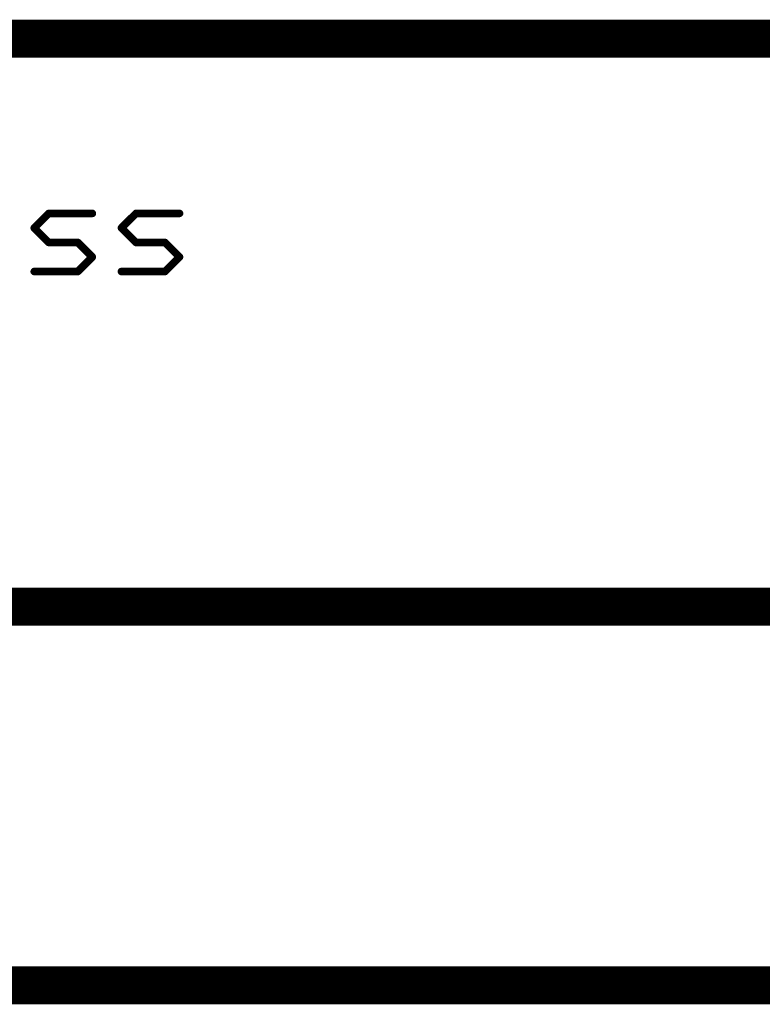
# Model space of a CAD drawing. Extents: x -1.6 to 9, y -2.8 to 5.2.
# Tile 52 of 197: x 5.87 to 6.262, y -2.81 to -2.29. Entities that reach past the tile are written whole.
import ezdxf

# ---------------------------------------------------------------- set-up
doc = ezdxf.new("R2010")
doc.units = 0
doc.layers.get('0').update_dxf_attribs({"linetype": 'CONTINUOUS'})
doc.layers.add('dfn6-15-57-c_document', color=1, linetype='CONTINUOUS')

# ---------------------------------------------------------------- blocks, each defined once
blk = doc.blocks.new('D32')
at = {"const_width": 0.001}
blk.add_lwpolyline([(-0.0005, 0, 1), (0.0005, 0, 1)], format="xyb", close=True, dxfattribs=at)
blk = doc.blocks.new('D34')
at = {"const_width": 0.002}
blk.add_lwpolyline([(-0.001, 0, 1), (0.001, 0, 1)], format="xyb", close=True, dxfattribs=at)

msp = doc.modelspace()

# ---------------------------------------------------------------- linework, layer by layer
at = {"layer": 'dfn6-15-57-c_document', "color": 1}
for points, const_width in [([(4.545, -2.3), (6.345, -2.3)], 0.02), ([(5.877733, -2.39998), (5.885406, -2.392307)], 0.004), ([(5.885406, -2.392307), (5.908425, -2.392307)], 0.004), ([(5.885406, -2.391307), (5.885406, -2.391307)], 0.002), ([(5.885406, -2.391307), (5.885406, -2.391307)], 0.002), ([(5.923772, -2.39998), (5.931445, -2.392307)], 0.004), ([(5.931445, -2.392307), (5.954465, -2.392307)], 0.004), ([(5.931445, -2.391307), (5.931445, -2.391307)], 0.002), ([(5.931445, -2.391307), (5.931445, -2.391307)], 0.002), ([(5.886113, -2.393014), (5.886113, -2.393014)], 0.002), ([(5.886113, -2.393014), (5.886113, -2.393014)], 0.002), ([(5.908425, -2.393307), (5.908425, -2.393307)], 0.002), ([(5.908425, -2.393307), (5.908425, -2.393307)], 0.002), ([(5.932152, -2.393014), (5.932152, -2.393014)], 0.002), ([(5.932152, -2.393014), (5.932152, -2.393014)], 0.002), ([(5.954465, -2.393307), (5.954465, -2.393307)], 0.002), ([(5.954465, -2.393307), (5.954465, -2.393307)], 0.002), ([(5.877733, -2.39998), (5.885406, -2.407654)], 0.004), ([(5.877026, -2.399273), (5.877026, -2.399273)], 0.002), ([(5.877026, -2.399273), (5.877026, -2.399273)], 0.002), ([(5.87844, -2.399273), (5.87844, -2.399273)], 0.002), ([(5.87844, -2.399273), (5.87844, -2.399273)], 0.002), ([(5.923772, -2.39998), (5.931445, -2.407654)], 0.004), ([(5.923065, -2.399273), (5.923065, -2.399273)], 0.002), ([(5.923065, -2.399273), (5.923065, -2.399273)], 0.002), ([(5.924479, -2.399273), (5.924479, -2.399273)], 0.002), ([(5.924479, -2.399273), (5.924479, -2.399273)], 0.002), ([(5.885406, -2.407654), (5.900752, -2.407654)], 0.004), ([(5.884699, -2.408361), (5.884699, -2.408361)], 0.002), ([(5.884699, -2.408361), (5.884699, -2.408361)], 0.002), ([(5.885406, -2.406654), (5.885406, -2.406654)], 0.002), ([(5.885406, -2.406654), (5.885406, -2.406654)], 0.002), ([(5.900752, -2.407654), (5.908425, -2.415327)], 0.004), ([(5.901459, -2.406947), (5.901459, -2.406947)], 0.002), ([(5.901459, -2.406947), (5.901459, -2.406947)], 0.002), ([(5.931445, -2.407654), (5.946791, -2.407654)], 0.004), ([(5.930738, -2.408361), (5.930738, -2.408361)], 0.002), ([(5.930738, -2.408361), (5.930738, -2.408361)], 0.002), ([(5.931445, -2.406654), (5.931445, -2.406654)], 0.002), ([(5.931445, -2.406654), (5.931445, -2.406654)], 0.002), ([(5.946791, -2.407654), (5.954465, -2.415327)], 0.004), ([(5.947499, -2.406947), (5.947499, -2.406947)], 0.002), ([(5.947499, -2.406947), (5.947499, -2.406947)], 0.002), ([(5.900752, -2.408654), (5.900752, -2.408654)], 0.002), ([(5.900752, -2.408654), (5.900752, -2.408654)], 0.002), ([(5.946791, -2.408654), (5.946791, -2.408654)], 0.002), ([(5.946791, -2.408654), (5.946791, -2.408654)], 0.002), ([(5.900752, -2.423), (5.908425, -2.415327)], 0.004), ([(5.907718, -2.416034), (5.907718, -2.416034)], 0.002), ([(5.907718, -2.416034), (5.907718, -2.416034)], 0.002), ([(5.909133, -2.416034), (5.909133, -2.416034)], 0.002), ([(5.909133, -2.416034), (5.909133, -2.416034)], 0.002), ([(5.946791, -2.423), (5.954465, -2.415327)], 0.004), ([(5.953758, -2.416034), (5.953758, -2.416034)], 0.002), ([(5.953758, -2.416034), (5.953758, -2.416034)], 0.002), ([(5.955172, -2.416034), (5.955172, -2.416034)], 0.002), ([(5.955172, -2.416034), (5.955172, -2.416034)], 0.002), ([(5.877733, -2.423), (5.900752, -2.423)], 0.004), ([(5.877733, -2.422), (5.877733, -2.422)], 0.002), ([(5.877733, -2.422), (5.877733, -2.422)], 0.002), ([(5.900045, -2.422293), (5.900045, -2.422293)], 0.002), ([(5.900045, -2.422293), (5.900045, -2.422293)], 0.002), ([(5.900752, -2.424), (5.900752, -2.424)], 0.002), ([(5.900752, -2.424), (5.900752, -2.424)], 0.002), ([(5.923772, -2.423), (5.946791, -2.423)], 0.004), ([(5.923772, -2.422), (5.923772, -2.422)], 0.002), ([(5.923772, -2.422), (5.923772, -2.422)], 0.002), ([(5.946084, -2.422293), (5.946084, -2.422293)], 0.002), ([(5.946084, -2.422293), (5.946084, -2.422293)], 0.002), ([(5.946791, -2.424), (5.946791, -2.424)], 0.002), ([(5.946791, -2.424), (5.946791, -2.424)], 0.002), ([(4.565, -2.6), (6.345, -2.6)], 0.02), ([(4.545, -2.8), (6.345, -2.8)], 0.02)]:
    msp.add_lwpolyline(points, dxfattribs=dict(at, const_width=const_width))
at = {"layer": 'dfn6-15-57-c_document', "color": 1, "const_width": 0.002}
for points in [[(5.885406, -2.391307, 1), (5.885406, -2.393307)], [(5.886113, -2.393014, 1), (5.884699, -2.3916)], [(5.908425, -2.393307, 1), (5.908425, -2.391307)], [(5.931445, -2.391307, 1), (5.931445, -2.393307)], [(5.932152, -2.393014, 1), (5.930738, -2.3916)], [(5.954465, -2.393307, 1), (5.954465, -2.391307)], [(5.877026, -2.399273, 1.000854), (5.87844, -2.400688)], [(5.87844, -2.399273, 0.999854), (5.877026, -2.400688)], [(5.923065, -2.399273, 1.000854), (5.924479, -2.400688)], [(5.924479, -2.399273, 0.999854), (5.923065, -2.400688)], [(5.885406, -2.406654, 1), (5.885406, -2.408654)], [(5.884699, -2.408361, 1), (5.886113, -2.406947)], [(5.901459, -2.406947, 1), (5.900045, -2.408361)], [(5.900752, -2.408654, 1), (5.900752, -2.406654)], [(5.931445, -2.406654, 1), (5.931445, -2.408654)], [(5.930738, -2.408361, 1), (5.932152, -2.406947)], [(5.947499, -2.406947, 1.000854), (5.946084, -2.408361)], [(5.946791, -2.408654, 1), (5.946791, -2.406654)], [(5.909133, -2.416034, 0.999854), (5.907718, -2.41462)], [(5.907718, -2.416034, 1.000854), (5.909133, -2.41462)], [(5.955172, -2.416034, 1), (5.953758, -2.41462)], [(5.953758, -2.416034, 1), (5.955172, -2.41462)], [(5.877733, -2.422, 1), (5.877733, -2.424)], [(5.900045, -2.422293, 1), (5.901459, -2.423707)], [(5.900752, -2.424, 1), (5.900752, -2.422)], [(5.923772, -2.422, 1), (5.923772, -2.424)], [(5.946084, -2.422293, 0.999854), (5.947499, -2.423707)], [(5.946791, -2.424, 1), (5.946791, -2.422)]]:
    msp.add_lwpolyline(points, format="xyb", dxfattribs=at)

# ---------------------------------------------------------------- block references
at = {"layer": 'dfn6-15-57-c_document'}
for name, p in [('D34', (5.885406, -2.392307)), ('D32', (5.884699, -2.3916)), ('D32', (5.885406, -2.391307)), ('D32', (5.885406, -2.391307)), ('D32', (5.885406, -2.391307)), ('D34', (5.908425, -2.392307)), ('D32', (5.908425, -2.391307)), ('D34', (5.931445, -2.392307)), ('D34', (5.931445, -2.392307)), ('D32', (5.930738, -2.3916)), ('D32', (5.931445, -2.391307)), ('D32', (5.931445, -2.391307)), ('D32', (5.931445, -2.391307)), ('D34', (5.954465, -2.392307)), ('D32', (5.954465, -2.391307)), ('D32', (5.885406, -2.393307)), ('D32', (5.886113, -2.393014)), ('D32', (5.886113, -2.393014)), ('D32', (5.886113, -2.393014)), ('D32', (5.908425, -2.393307)), ('D32', (5.908425, -2.393307)), ('D32', (5.908425, -2.393307)), ('D32', (5.931445, -2.393307)), ('D32', (5.932152, -2.393014)), ('D32', (5.932152, -2.393014)), ('D32', (5.932152, -2.393014)), ('D32', (5.954465, -2.393307)), ('D32', (5.954465, -2.393307)), ('D32', (5.954465, -2.393307)), ('D34', (5.877733, -2.39998)), ('D34', (5.877733, -2.39998)), ('D32', (5.877026, -2.399273)), ('D32', (5.877026, -2.399273)), ('D32', (5.877026, -2.399273)), ('D32', (5.877026, -2.400688)), ('D32', (5.87844, -2.399273)), ('D32', (5.87844, -2.399273)), ('D32', (5.87844, -2.399273)), ('D32', (5.87844, -2.400688)), ('D34', (5.923772, -2.39998)), ('D34', (5.923772, -2.39998)), ('D32', (5.923065, -2.399273)), ('D32', (5.923065, -2.399273)), ('D32', (5.923065, -2.399273)), ('D32', (5.923065, -2.400688)), ('D32', (5.924479, -2.399273)), ('D32', (5.924479, -2.399273)), ('D32', (5.924479, -2.399273)), ('D32', (5.924479, -2.400688)), ('D34', (5.885406, -2.407654)), ('D34', (5.885406, -2.407654)), ('D32', (5.884699, -2.408361)), ('D32', (5.884699, -2.408361)), ('D32', (5.884699, -2.408361)), ('D32', (5.885406, -2.406654)), ('D32', (5.885406, -2.406654)), ('D32', (5.885406, -2.406654)), ('D32', (5.886113, -2.406947)), ('D34', (5.900752, -2.407654)), ('D34', (5.900752, -2.407654)), ('D32', (5.900045, -2.408361)), ('D32', (5.900752, -2.406654)), ('D32', (5.901459, -2.406947)), ('D32', (5.901459, -2.406947)), ('D32', (5.901459, -2.406947)), ('D34', (5.931445, -2.407654)), ('D34', (5.931445, -2.407654)), ('D32', (5.930738, -2.408361)), ('D32', (5.930738, -2.408361)), ('D32', (5.930738, -2.408361)), ('D32', (5.931445, -2.406654)), ('D32', (5.931445, -2.406654)), ('D32', (5.931445, -2.406654)), ('D32', (5.932152, -2.406947)), ('D34', (5.946791, -2.407654)), ('D34', (5.946791, -2.407654)), ('D32', (5.946084, -2.408361)), ('D32', (5.946791, -2.406654)), ('D32', (5.947499, -2.406947)), ('D32', (5.947499, -2.406947)), ('D32', (5.947499, -2.406947)), ('D32', (5.885406, -2.408654)), ('D32', (5.900752, -2.408654)), ('D32', (5.900752, -2.408654)), ('D32', (5.900752, -2.408654)), ('D32', (5.931445, -2.408654)), ('D32', (5.946791, -2.408654)), ('D32', (5.946791, -2.408654)), ('D32', (5.946791, -2.408654)), ('D34', (5.908425, -2.415327)), ('D34', (5.908425, -2.415327)), ('D32', (5.907718, -2.41462)), ('D32', (5.907718, -2.416034)), ('D32', (5.907718, -2.416034)), ('D32', (5.907718, -2.416034)), ('D32', (5.909133, -2.41462)), ('D32', (5.909133, -2.416034)), ('D32', (5.909133, -2.416034)), ('D32', (5.909133, -2.416034)), ('D34', (5.954465, -2.415327)), ('D34', (5.954465, -2.415327)), ('D32', (5.953758, -2.41462)), ('D32', (5.953758, -2.416034)), ('D32', (5.953758, -2.416034)), ('D32', (5.953758, -2.416034)), ('D32', (5.955172, -2.41462)), ('D32', (5.955172, -2.416034)), ('D32', (5.955172, -2.416034)), ('D32', (5.955172, -2.416034)), ('D34', (5.877733, -2.423)), ('D32', (5.877733, -2.422)), ('D32', (5.877733, -2.422)), ('D32', (5.877733, -2.422)), ('D32', (5.877733, -2.424)), ('D34', (5.900752, -2.423)), ('D32', (5.900045, -2.422293)), ('D32', (5.900045, -2.422293)), ('D32', (5.900045, -2.422293)), ('D32', (5.900752, -2.422)), ('D32', (5.900752, -2.424)), ('D32', (5.900752, -2.424)), ('D32', (5.900752, -2.424)), ('D32', (5.901459, -2.423707)), ('D34', (5.923772, -2.423)), ('D32', (5.923772, -2.422)), ('D32', (5.923772, -2.422)), ('D32', (5.923772, -2.422)), ('D32', (5.923772, -2.424)), ('D34', (5.946791, -2.423)), ('D34', (5.946791, -2.423)), ('D32', (5.946084, -2.422293)), ('D32', (5.946084, -2.422293)), ('D32', (5.946084, -2.422293)), ('D32', (5.946791, -2.422)), ('D32', (5.946791, -2.424)), ('D32', (5.946791, -2.424)), ('D32', (5.946791, -2.424)), ('D32', (5.947499, -2.423707))]:
    msp.add_blockref(name, p, dxfattribs=at)

doc.saveas('drawing.dxf')
